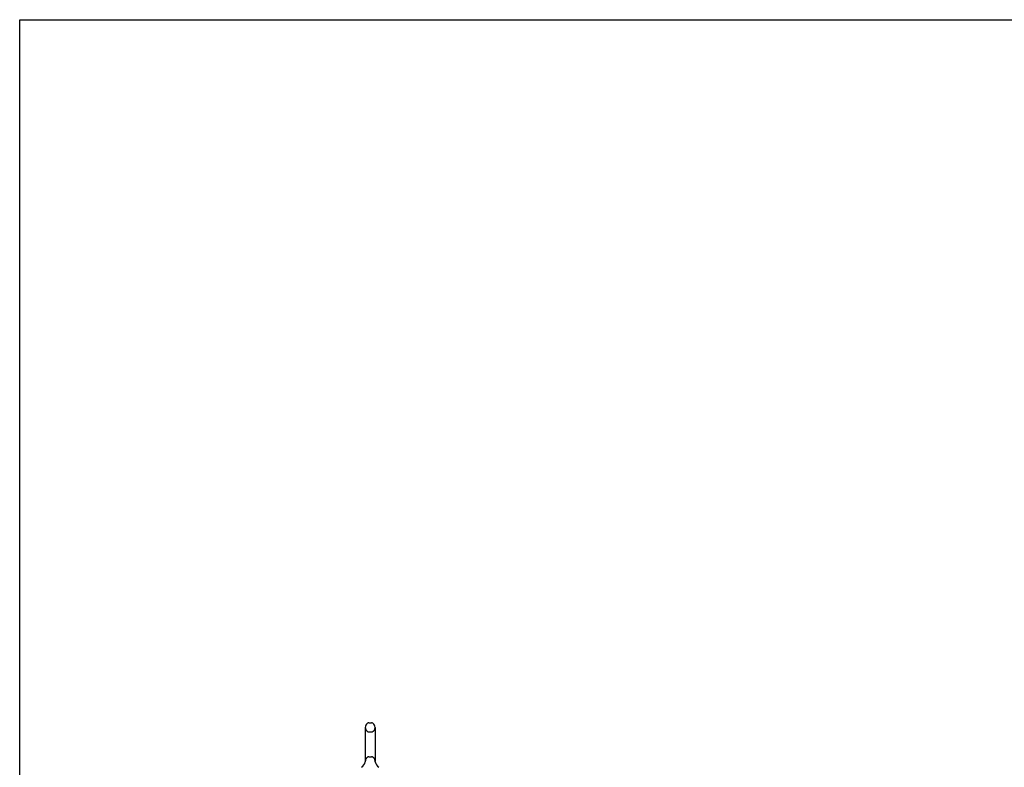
# Model space of a CAD drawing. Header units: inches. Extents: x 0 to 227, y 0 to 147.
# Tile 6 of 27: x 0 to 48, y 110 to 147. Entities that reach past the tile are written whole.
import ezdxf

# ---------------------------------------------------------------- set-up
doc = ezdxf.new("R2010")
doc.units = ezdxf.units.IN
doc.header["$LTSCALE"] = 12.466667
doc.header["$MEASUREMENT"] = 0
doc.linetypes.add('HIDDEN', pattern=[0.2, 0.1, -0.1])
doc.layers.get('0').update_dxf_attribs({"linetype": 'CONTINUOUS'})
doc.layers.add('DEFAULT_2', color=8, linetype='HIDDEN')

msp = doc.modelspace()

# ---------------------------------------------------------------- linework, layer by layer
at = {"color": 7, "linetype": 'Continuous'}
for p, q in [((0, 0), (0, 146.667)), ((0, 146.667), (226.667, 146.667)), ((17.131, 112.199), (17.259, 112.199)), ((16.954, 111.976), (16.954, 110.313)), ((17.437, 111.976), (17.437, 110.313)), ((16.948, 110.269), (16.948, 110.268)), ((16.952, 110.284), (16.951, 110.283)), ((16.951, 110.283), (16.951, 110.282)), ((16.951, 110.282), (16.951, 110.282)), ((16.953, 110.29), (16.952, 110.289)), ((16.952, 110.289), (16.952, 110.288)), ((16.952, 110.288), (16.952, 110.287)), ((16.952, 110.287), (16.952, 110.286)), ((16.952, 110.286), (16.952, 110.285)), ((16.952, 110.285), (16.952, 110.284)), ((16.953, 110.294), (16.953, 110.293)), ((16.953, 110.293), (16.953, 110.292)), ((16.953, 110.292), (16.953, 110.291)), ((16.953, 110.291), (16.953, 110.29)), ((16.954, 110.313), (16.954, 110.308)), ((17.436, 110.308), (17.437, 110.313)), ((17.436, 110.307), (17.436, 110.308)), ((17.438, 110.284), (17.438, 110.285)), ((17.439, 110.283), (17.438, 110.284)), ((17.439, 110.282), (17.439, 110.283)), ((17.442, 110.268), (17.442, 110.269)), ((17.442, 110.269), (17.442, 110.269))]:
    msp.add_line(p, q, dxfattribs=at)
for points in [[(16.954, 110.308), (16.954, 110.307), (16.954, 110.307), (16.954, 110.306), (16.954, 110.305), (16.954, 110.305), (16.954, 110.304), (16.954, 110.304), (16.954, 110.303), (16.954, 110.302), (16.954, 110.302), (16.953, 110.301), (16.953, 110.3), (16.953, 110.3), (16.953, 110.299), (16.953, 110.299), (16.953, 110.298), (16.953, 110.297), (16.953, 110.297), (16.953, 110.296), (16.953, 110.296), (16.953, 110.295)], [(16.953, 110.295), (16.953, 110.295), (16.953, 110.294)], [(17.438, 110.285), (17.438, 110.286), (17.438, 110.287), (17.438, 110.287), (17.438, 110.288), (17.438, 110.288), (17.438, 110.289), (17.438, 110.289), (17.437, 110.29), (17.437, 110.291), (17.437, 110.291), (17.437, 110.292), (17.437, 110.292), (17.437, 110.293), (17.437, 110.294), (17.437, 110.294), (17.437, 110.295), (17.437, 110.295), (17.437, 110.296), (17.437, 110.297), (17.437, 110.297), (17.437, 110.298), (17.437, 110.299), (17.437, 110.299), (17.437, 110.3), (17.437, 110.301), (17.437, 110.301), (17.436, 110.302), (17.436, 110.303), (17.436, 110.304), (17.436, 110.304), (17.436, 110.305), (17.436, 110.306), (17.436, 110.307), (17.436, 110.307)]]:
    msp.add_lwpolyline(points, dxfattribs=at)
for centre, radius, start, end in [((17.195, 111.976), 0.241, 123.1848, 180), ((17.131, 112.074), 0.125, 90, 123.1848), ((17.259, 112.074), 0.125, 56.8152, 90), ((17.195, 111.976), 0.241, 0, 56.8152), ((16.471, 110.419), 0.5, 306.7414, 344.6791), ((17.919, 110.419), 0.5, 195.3209, 233.2586)]:
    msp.add_arc(centre, radius, start, end, dxfattribs=at)
at = {"layer": 'DEFAULT_2', "color": 8, "linetype": 'HIDDEN'}
for p, q in [((17.131, 111.754), (17.259, 111.754)), ((16.948, 110.268), (16.948, 110.268)), ((16.948, 110.268), (16.948, 110.268)), ((16.948, 110.268), (16.948, 110.268)), ((16.952, 110.289), (16.952, 110.289)), ((16.952, 110.288), (16.952, 110.288)), ((16.952, 110.287), (16.952, 110.287)), ((16.952, 110.286), (16.952, 110.286)), ((16.952, 110.285), (16.952, 110.285)), ((16.953, 110.301), (16.953, 110.301)), ((16.953, 110.3), (16.953, 110.3)), ((16.953, 110.3), (16.953, 110.3)), ((16.953, 110.299), (16.953, 110.299)), ((16.953, 110.299), (16.953, 110.299)), ((16.953, 110.298), (16.953, 110.298)), ((16.953, 110.297), (16.953, 110.297)), ((16.953, 110.295), (16.953, 110.295)), ((16.953, 110.293), (16.953, 110.293)), ((16.953, 110.292), (16.953, 110.292)), ((16.953, 110.291), (16.953, 110.291)), ((16.953, 110.29), (16.953, 110.29)), ((16.954, 110.307), (16.954, 110.307)), ((16.954, 110.302), (16.954, 110.302)), ((16.954, 110.302), (16.954, 110.302)), ((17.131, 110.536), (17.259, 110.536)), ((17.436, 110.308), (17.436, 110.308)), ((17.436, 110.304), (17.436, 110.304)), ((17.436, 110.302), (17.436, 110.302)), ((17.437, 110.299), (17.437, 110.3)), ((17.437, 110.297), (17.437, 110.297)), ((17.437, 110.292), (17.437, 110.292)), ((17.438, 110.288), (17.438, 110.288)), ((17.438, 110.286), (17.438, 110.286)), ((17.438, 110.285), (17.438, 110.285)), ((17.438, 110.284), (17.438, 110.284)), ((17.439, 110.283), (17.438, 110.283))]:
    msp.add_line(p, q, dxfattribs=at)
for centre, radius, start, end in [((17.195, 111.976), 0.241, 180, 236.8152), ((17.131, 111.879), 0.125, 236.8152, 270), ((17.259, 111.879), 0.125, 270, 303.1848), ((17.195, 111.976), 0.241, 303.1848, 360), ((17.195, 110.313), 0.241, 123.1848, 180), ((17.131, 110.411), 0.125, 90, 123.1848), ((17.259, 110.411), 0.125, 56.8152, 90), ((17.195, 110.313), 0.241, 0, 56.8152)]:
    msp.add_arc(centre, radius, start, end, dxfattribs=at)

doc.saveas('drawing.dxf')
